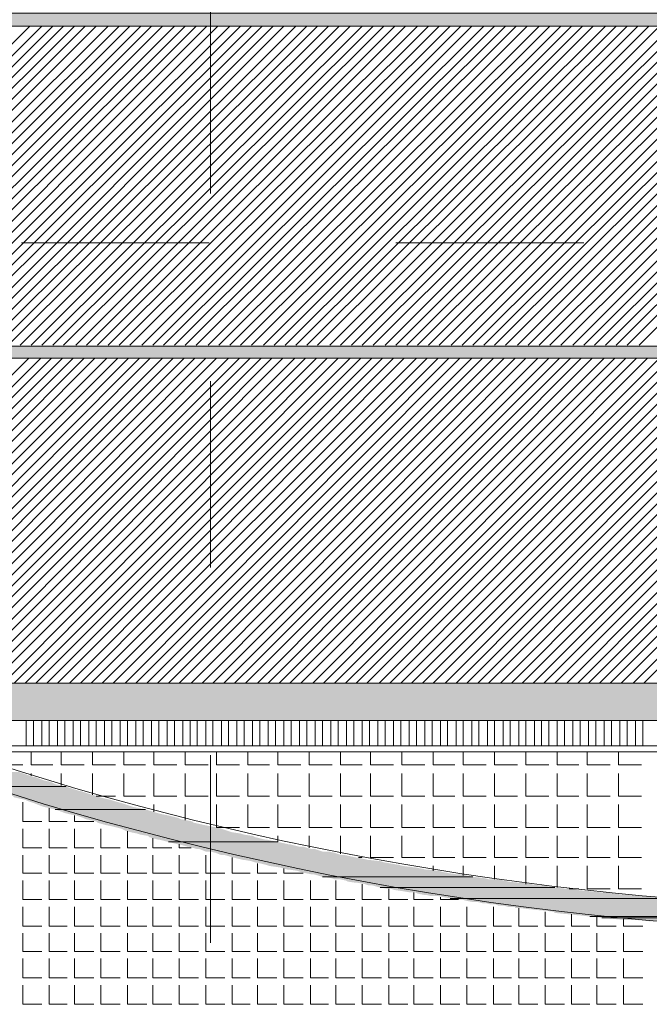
# Model space of a CAD drawing. Header units: metres. Extents: x 5.7 to 89.8, y 4 to 63.5.
# Tile 39 of 74: x 31.7 to 36.8, y 33.1 to 41. Entities that reach past the tile are written whole.
import ezdxf

# ---------------------------------------------------------------- set-up
doc = ezdxf.new("R2010")
doc.units = ezdxf.units.M
doc.header["$MEASUREMENT"] = 0
for name, color, linetype in [('PDF12_ax', 7, 'Continuous'), ('PDF12_hatch-plan', 7, 'Continuous'), ('PDF12_line-estakhr', 7, 'Continuous')]:
    doc.layers.add(name, color=color, linetype=linetype)

msp = doc.modelspace()

# ---------------------------------------------------------------- linework, layer by layer
at = {"layer": 'PDF12_ax', "lineweight": 9}
for points in [[(33.2405, 41.1028), (33.2405, 39.6003)], [(31.7284, 39.2054), (33.2309, 39.2054)], [(33.9725, 39.2054), (33.9725, 39.2054)], [(34.7237, 39.2054), (36.2262, 39.2054)], [(33.2405, 38.8491), (33.2405, 38.8491)], [(33.2405, 38.0978), (33.2405, 36.605)], [(33.2405, 35.8537), (33.2405, 35.8537)], [(33.2405, 35.1025), (33.2405, 33.6)]]:
    msp.add_lwpolyline(points, dxfattribs=at)
at = {"layer": 'PDF12_hatch-plan', "lineweight": 18}
for points in [[(29.2435, 38.3868), (31.7958, 40.939)], [(29.3302, 38.3868), (31.8921, 40.939)], [(29.4169, 38.3868), (31.9788, 40.939)], [(29.5036, 38.3868), (32.0655, 40.939)], [(29.5903, 38.3868), (32.1522, 40.939)], [(29.6866, 38.3868), (32.2388, 40.939)], [(29.7732, 38.3868), (32.3255, 40.939)], [(29.8599, 38.3868), (32.4218, 40.939)], [(29.9466, 38.3868), (32.5085, 40.939)], [(30.0333, 38.3868), (32.5952, 40.939)], [(30.12, 38.3868), (32.6819, 40.939)], [(30.2163, 38.3868), (32.7686, 40.939)], [(30.303, 38.3868), (32.8552, 40.939)], [(30.3896, 38.3868), (32.9515, 40.939)], [(30.4763, 38.3868), (33.0382, 40.939)], [(30.563, 38.3868), (33.1249, 40.939)], [(30.6593, 38.3868), (33.2116, 40.939)], [(30.746, 38.3868), (33.2983, 40.939)], [(30.8327, 38.3868), (33.3946, 40.939)], [(30.9194, 38.3868), (33.4813, 40.939)], [(31.006, 38.3868), (33.5679, 40.939)], [(31.0927, 38.3868), (33.6546, 40.939)], [(31.189, 38.3868), (33.7413, 40.939)], [(31.2757, 38.3868), (33.828, 40.939)], [(31.3624, 38.3868), (33.9243, 40.939)], [(31.4491, 38.3868), (34.011, 40.939)], [(31.5358, 38.3868), (34.0977, 40.939)], [(31.6224, 38.3868), (34.1843, 40.939)], [(31.7188, 38.3868), (34.271, 40.939)], [(31.8054, 38.3868), (34.3577, 40.939)], [(31.8921, 38.3868), (34.454, 40.939)], [(31.9788, 38.3868), (34.5407, 40.939)], [(32.0655, 38.3868), (34.6274, 40.939)], [(32.1618, 38.3868), (34.7141, 40.939)], [(32.2485, 38.3868), (34.8007, 40.939)], [(32.3351, 38.3868), (34.897, 40.939)], [(32.4218, 38.3868), (34.9837, 40.939)], [(32.5085, 38.3868), (35.0704, 40.939)], [(32.5952, 38.3868), (35.1571, 40.939)], [(32.6915, 38.3868), (35.2438, 40.939)], [(32.7782, 38.3868), (35.3305, 40.939)], [(32.8649, 38.3868), (35.4268, 40.939)], [(32.9515, 38.3868), (35.5134, 40.939)], [(33.0382, 38.3868), (35.6001, 40.939)], [(33.1249, 38.3868), (35.6868, 40.939)], [(33.2212, 38.3868), (35.7735, 40.939)], [(33.3079, 38.3868), (35.8698, 40.939)], [(33.3946, 38.3868), (35.9565, 40.939)], [(33.4813, 38.3868), (36.0432, 40.939)], [(33.5679, 38.3868), (36.1298, 40.939)], [(33.6643, 38.3868), (36.2165, 40.939)], [(33.7509, 38.3868), (36.3032, 40.939)], [(33.8376, 38.3868), (36.3995, 40.939)], [(33.9243, 38.3868), (36.4862, 40.939)], [(34.011, 38.3868), (36.5729, 40.939)], [(34.0977, 38.3868), (36.6596, 40.939)], [(34.194, 38.3868), (36.7462, 40.939)], [(34.2807, 38.3868), (36.8329, 40.939)], [(34.3673, 38.3868), (36.9292, 40.939)], [(34.454, 38.3868), (37.0159, 40.939)], [(34.5407, 38.3868), (37.1026, 40.939)], [(34.637, 38.3868), (37.1893, 40.939)], [(34.7237, 38.3868), (37.276, 40.939)], [(34.8104, 38.3868), (37.3723, 40.939)], [(34.897, 38.3868), (37.4589, 40.939)], [(34.9837, 38.3868), (37.5456, 40.939)], [(35.0704, 38.3868), (37.6323, 40.939)], [(35.1667, 38.3868), (37.719, 40.939)], [(35.2534, 38.3868), (37.8057, 40.939)], [(35.3401, 38.3868), (37.902, 40.939)], [(35.4268, 38.3868), (37.9887, 40.939)], [(35.5134, 38.3868), (38.0753, 40.939)], [(35.6001, 38.3868), (38.162, 40.939)], [(35.6964, 38.3868), (38.2487, 40.939)], [(35.7831, 38.3868), (38.3354, 40.939)], [(35.8698, 38.3868), (38.4317, 40.939)], [(35.9565, 38.3868), (38.5184, 40.939)], [(36.0432, 38.3868), (38.6051, 40.939)], [(36.1395, 38.3868), (38.6917, 40.939)], [(36.2262, 38.3868), (38.7784, 40.939)], [(36.3128, 38.3868), (38.8747, 40.939)], [(36.3995, 38.3868), (38.9614, 40.939)], [(36.4862, 38.3868), (39.0481, 40.939)], [(36.5729, 38.3868), (39.1348, 40.939)], [(36.6692, 38.3868), (39.2215, 40.939)], [(29.1954, 35.6804), (31.7862, 38.2808)], [(29.2821, 35.6804), (31.8825, 38.2808)], [(29.3687, 35.6804), (31.9692, 38.2808)], [(29.4554, 35.6804), (32.0558, 38.2808)], [(29.5421, 35.6804), (32.1425, 38.2808)], [(29.6384, 35.6804), (32.2292, 38.2808)], [(29.7251, 35.6804), (32.3159, 38.2808)], [(29.8118, 35.6804), (32.4122, 38.2808)], [(29.8985, 35.6804), (32.4989, 38.2808)], [(29.9851, 35.6804), (32.5856, 38.2808)], [(30.0814, 35.6804), (32.6722, 38.2808)], [(30.1681, 35.6804), (32.7589, 38.2808)], [(30.2548, 35.6804), (32.8552, 38.2808)], [(30.3415, 35.6804), (32.9419, 38.2808)], [(30.4282, 35.6804), (33.0286, 38.2808)], [(30.5149, 35.6804), (33.1153, 38.2808)], [(30.6112, 35.6804), (33.202, 38.2808)], [(30.6978, 35.6804), (33.2886, 38.2808)], [(30.7845, 35.6804), (33.3849, 38.2808)], [(30.8712, 35.6804), (33.4716, 38.2808)], [(30.9579, 35.6804), (33.5583, 38.2808)], [(31.0446, 35.6804), (33.645, 38.2808)], [(31.1409, 35.6804), (33.7317, 38.2808)], [(31.2276, 35.6804), (33.8184, 38.2808)], [(31.3142, 35.6804), (33.9147, 38.2808)], [(31.4009, 35.6804), (34.0013, 38.2808)], [(31.4876, 35.6804), (34.088, 38.2808)], [(31.5839, 35.6804), (34.1747, 38.2808)], [(31.6706, 35.6804), (34.2614, 38.2808)], [(31.7573, 35.6804), (34.3577, 38.2808)], [(31.844, 35.6804), (34.4444, 38.2808)], [(31.9306, 35.6804), (34.5311, 38.2808)], [(32.0173, 35.6804), (34.6177, 38.2808)], [(32.1136, 35.6804), (34.7044, 38.2808)], [(32.2003, 35.6804), (34.7911, 38.2808)], [(32.287, 35.6804), (34.8874, 38.2808)], [(32.3737, 35.6804), (34.9741, 38.2808)], [(32.4604, 35.6804), (35.0608, 38.2808)], [(32.5567, 35.6804), (35.1475, 38.2808)], [(32.6433, 35.6804), (35.2341, 38.2808)], [(32.73, 35.6804), (35.3305, 38.2808)], [(32.8167, 35.6804), (35.4171, 38.2808)], [(32.9034, 35.6804), (35.5038, 38.2808)], [(32.9901, 35.6804), (35.5905, 38.2808)], [(33.0864, 35.6804), (35.6772, 38.2808)], [(33.1731, 35.6804), (35.7639, 38.2808)], [(33.2597, 35.6804), (35.8602, 38.2808)], [(33.3464, 35.6804), (35.9468, 38.2808)], [(33.4331, 35.6804), (36.0335, 38.2808)], [(33.5198, 35.6804), (36.1202, 38.2808)], [(33.6161, 35.6804), (36.2069, 38.2808)], [(33.7028, 35.6804), (36.2936, 38.2808)], [(33.7895, 35.6804), (36.3899, 38.2808)], [(33.8761, 35.6804), (36.4766, 38.2808)], [(33.9628, 35.6804), (36.5632, 38.2808)], [(34.0591, 35.6804), (36.6499, 38.2808)], [(34.1458, 35.6804), (36.7366, 38.2808)], [(34.2325, 35.6804), (36.8329, 38.2808)], [(34.3192, 35.6804), (36.9196, 38.2808)], [(34.4059, 35.6804), (37.0063, 38.2808)], [(34.4925, 35.6804), (37.093, 38.2808)], [(34.5888, 35.6804), (37.1796, 38.2808)], [(34.6755, 35.6804), (37.2663, 38.2808)], [(34.7622, 35.6804), (37.3626, 38.2808)], [(34.8489, 35.6804), (37.4493, 38.2808)], [(34.9356, 35.6804), (37.536, 38.2808)], [(35.0223, 35.6804), (37.6227, 38.2808)], [(35.1186, 35.6804), (37.7094, 38.2808)], [(35.2052, 35.6804), (37.796, 38.2808)], [(35.2919, 35.6804), (37.8924, 38.2808)], [(35.3786, 35.6804), (37.979, 38.2808)], [(35.4653, 35.6804), (38.0657, 38.2808)], [(35.5616, 35.6804), (38.1524, 38.2808)], [(35.6483, 35.6804), (38.2391, 38.2808)], [(35.735, 35.6804), (38.3354, 38.2808)], [(35.8216, 35.6804), (38.4221, 38.2808)], [(35.9083, 35.6804), (38.5087, 38.2808)], [(35.995, 35.6804), (38.5954, 38.2808)], [(36.0913, 35.6804), (38.6821, 38.2808)], [(36.178, 35.6804), (38.7688, 38.2808)], [(36.2647, 35.6804), (38.8651, 38.2808)], [(36.3514, 35.6804), (38.9518, 38.2808)], [(36.438, 35.6804), (39.0385, 38.2808)], [(36.5247, 35.6804), (39.1251, 38.2808)], [(36.621, 35.6804), (39.2118, 38.2808)], [(36.7077, 35.6804), (39.2985, 38.2808)], [(31.7669, 35.1796), (31.7669, 35.3818)], [(31.8247, 35.1796), (31.8247, 35.3818)], [(31.8921, 35.1796), (31.8921, 35.3818)], [(31.9499, 35.1796), (31.9499, 35.3818)], [(32.0173, 35.1796), (32.0173, 35.3818)], [(32.0751, 35.1796), (32.0751, 35.3818)], [(32.1425, 35.1796), (32.1425, 35.3818)], [(32.2003, 35.1796), (32.2003, 35.3818)], [(32.2677, 35.1796), (32.2677, 35.3818)], [(32.3255, 35.1796), (32.3255, 35.3818)], [(32.3929, 35.1796), (32.3929, 35.3818)], [(32.4507, 35.1796), (32.4507, 35.3818)], [(32.5181, 35.1796), (32.5181, 35.3818)], [(32.5759, 35.1796), (32.5759, 35.3818)], [(32.6433, 35.1796), (32.6433, 35.3818)], [(32.7011, 35.1796), (32.7011, 35.3818)], [(32.7686, 35.1796), (32.7686, 35.3818)], [(32.8263, 35.1796), (32.8263, 35.3818)], [(32.8938, 35.1796), (32.8938, 35.3818)], [(32.9515, 35.1796), (32.9515, 35.3818)], [(33.019, 35.1796), (33.019, 35.3818)], [(33.0768, 35.1796), (33.0768, 35.3818)], [(33.1345, 35.1796), (33.1345, 35.3818)], [(33.202, 35.1796), (33.202, 35.3818)], [(33.2597, 35.1796), (33.2597, 35.3818)], [(33.3272, 35.1796), (33.3272, 35.3818)], [(33.3849, 35.1796), (33.3849, 35.3818)], [(33.4524, 35.1796), (33.4524, 35.3818)], [(33.5102, 35.1796), (33.5102, 35.3818)], [(33.5776, 35.1796), (33.5776, 35.3818)], [(33.6354, 35.1796), (33.6354, 35.3818)], [(33.7028, 35.1796), (33.7028, 35.3818)], [(33.7606, 35.1796), (33.7606, 35.3818)], [(33.828, 35.1796), (33.828, 35.3818)], [(33.8858, 35.1796), (33.8858, 35.3818)], [(33.9532, 35.1796), (33.9532, 35.3818)], [(34.011, 35.1796), (34.011, 35.3818)], [(34.0784, 35.1796), (34.0784, 35.3818)], [(34.1362, 35.1796), (34.1362, 35.3818)], [(34.2036, 35.1796), (34.2036, 35.3818)], [(34.2614, 35.1796), (34.2614, 35.3818)], [(34.3288, 35.1796), (34.3288, 35.3818)], [(34.3866, 35.1796), (34.3866, 35.3818)], [(34.454, 35.1796), (34.454, 35.3818)], [(34.5118, 35.1796), (34.5118, 35.3818)], [(34.5792, 35.1796), (34.5792, 35.3818)], [(34.637, 35.1796), (34.637, 35.3818)], [(34.7044, 35.1796), (34.7044, 35.3818)], [(34.7622, 35.1796), (34.7622, 35.3818)], [(34.8296, 35.1796), (34.8296, 35.3818)], [(34.8874, 35.1796), (34.8874, 35.3818)], [(34.9548, 35.1796), (34.9548, 35.3818)], [(35.0126, 35.1796), (35.0126, 35.3818)], [(35.08, 35.1796), (35.08, 35.3818)], [(35.1378, 35.1796), (35.1378, 35.3818)], [(35.2052, 35.1796), (35.2052, 35.3818)], [(35.263, 35.1796), (35.263, 35.3818)], [(35.3305, 35.1796), (35.3305, 35.3818)], [(35.3882, 35.1796), (35.3882, 35.3818)], [(35.4557, 35.1796), (35.4557, 35.3818)], [(35.5134, 35.1796), (35.5134, 35.3818)], [(35.5809, 35.1796), (35.5809, 35.3818)], [(35.6387, 35.1796), (35.6387, 35.3818)], [(35.7061, 35.1796), (35.7061, 35.3818)], [(35.7639, 35.1796), (35.7639, 35.3818)], [(35.8313, 35.1796), (35.8313, 35.3818)], [(35.8891, 35.1796), (35.8891, 35.3818)], [(35.9468, 35.1796), (35.9468, 35.3818)], [(36.0143, 35.1796), (36.0143, 35.3818)], [(36.0721, 35.1796), (36.0721, 35.3818)], [(36.1395, 35.1796), (36.1395, 35.3818)], [(36.1973, 35.1796), (36.1973, 35.3818)], [(36.2647, 35.1796), (36.2647, 35.3818)], [(36.3225, 35.1796), (36.3225, 35.3818)], [(36.3899, 35.1796), (36.3899, 35.3818)], [(36.4477, 35.1796), (36.4477, 35.3818)], [(36.5151, 35.1796), (36.5151, 35.3818)], [(36.5729, 35.1796), (36.5729, 35.3818)], [(36.6403, 35.1796), (36.6403, 35.3818)], [(36.6981, 35.1796), (36.6981, 35.3818)], [(31.555, 35.1314), (31.555, 35.0255), (31.738, 35.0255)], [(31.8054, 35.1314), (31.8054, 35.0255), (31.9788, 35.0255)], [(32.0462, 35.1314), (32.0462, 35.0255), (32.2292, 35.0255)], [(32.2966, 35.1314), (32.2966, 35.0255), (32.4796, 35.0255)], [(32.547, 35.1314), (32.547, 35.0255), (32.7204, 35.0255)], [(32.7878, 35.1314), (32.7878, 35.0255), (32.9708, 35.0255)], [(33.0382, 35.1314), (33.0382, 35.0255), (33.2212, 35.0255)], [(33.2886, 35.1314), (33.2886, 35.0255), (33.4716, 35.0255)], [(33.539, 35.1314), (33.539, 35.0255), (33.7124, 35.0255)], [(33.7798, 35.1314), (33.7798, 35.0255), (33.9628, 35.0255)], [(34.0302, 35.1314), (34.0302, 35.0255), (34.2132, 35.0255)], [(34.2807, 35.1314), (34.2807, 35.0255), (34.454, 35.0255)], [(34.5214, 35.1314), (34.5214, 35.0255), (34.7044, 35.0255)], [(34.7718, 35.1314), (34.7718, 35.0255), (34.9548, 35.0255)], [(35.0223, 35.1314), (35.0223, 35.0255), (35.1956, 35.0255)], [(35.263, 35.1314), (35.263, 35.0255), (35.446, 35.0255)], [(35.5134, 35.1314), (35.5134, 35.0255), (35.6964, 35.0255)], [(35.7639, 35.1314), (35.7639, 35.0255), (35.9468, 35.0255)], [(36.0143, 35.1314), (36.0143, 35.0255), (36.1876, 35.0255)], [(36.255, 35.1314), (36.255, 35.0255), (36.438, 35.0255)], [(36.5055, 35.1314), (36.5055, 35.0255), (36.6885, 35.0255)], [(31.8054, 34.9388), (31.8054, 34.958)], [(32.0462, 34.8617), (32.0462, 34.958)], [(32.2966, 34.7847), (32.2966, 34.958)], [(32.547, 34.958), (32.547, 34.7751), (32.7204, 34.7751)], [(32.7878, 34.958), (32.7878, 34.7751), (32.9708, 34.7751)], [(33.0382, 34.958), (33.0382, 34.7751), (33.2212, 34.7751)], [(33.2886, 34.958), (33.2886, 34.7751), (33.4716, 34.7751)], [(33.539, 34.958), (33.539, 34.7751), (33.7124, 34.7751)], [(33.7798, 34.958), (33.7798, 34.7751), (33.9628, 34.7751)], [(34.0302, 34.958), (34.0302, 34.7751), (34.2132, 34.7751)], [(34.2807, 34.958), (34.2807, 34.7751), (34.454, 34.7751)], [(34.5214, 34.958), (34.5214, 34.7751), (34.7044, 34.7751)], [(34.7718, 34.958), (34.7718, 34.7751), (34.9548, 34.7751)], [(35.0223, 34.958), (35.0223, 34.7751), (35.1956, 34.7751)], [(35.263, 34.958), (35.263, 34.7751), (35.446, 34.7751)], [(35.5134, 34.958), (35.5134, 34.7751), (35.6964, 34.7751)], [(35.7639, 34.958), (35.7639, 34.7751), (35.9468, 34.7751)], [(36.0143, 34.958), (36.0143, 34.7751), (36.1876, 34.7751)], [(36.255, 34.958), (36.255, 34.7751), (36.438, 34.7751)], [(36.5055, 34.958), (36.5055, 34.7751), (36.6885, 34.7751)], [(32.3255, 34.7751), (32.4796, 34.7751)], [(31.738, 34.7269), (31.738, 34.5728), (31.8921, 34.5728)], [(32.7878, 34.6498), (32.7878, 34.7076)], [(33.0382, 34.5824), (33.0382, 34.7076)], [(33.2886, 34.7076), (33.2886, 34.5246), (33.4716, 34.5246)], [(33.539, 34.7076), (33.539, 34.5246), (33.7124, 34.5246)], [(33.7798, 34.7076), (33.7798, 34.5246), (33.9628, 34.5246)], [(34.0302, 34.7076), (34.0302, 34.5246), (34.2132, 34.5246)], [(34.2807, 34.7076), (34.2807, 34.5246), (34.454, 34.5246)], [(34.5214, 34.7076), (34.5214, 34.5246), (34.7044, 34.5246)], [(34.7718, 34.7076), (34.7718, 34.5246), (34.9548, 34.5246)], [(35.0223, 34.7076), (35.0223, 34.5246), (35.1956, 34.5246)], [(35.263, 34.7076), (35.263, 34.5246), (35.446, 34.5246)], [(35.5134, 34.7076), (35.5134, 34.5246), (35.6964, 34.5246)], [(35.7639, 34.7076), (35.7639, 34.5246), (35.9468, 34.5246)], [(36.0143, 34.7076), (36.0143, 34.5246), (36.1876, 34.5246)], [(36.255, 34.7076), (36.255, 34.5246), (36.438, 34.5246)], [(36.5055, 34.7076), (36.5055, 34.5246), (36.6885, 34.5246)], [(31.9499, 34.6787), (31.9499, 34.5728), (32.0944, 34.5728)], [(32.1522, 34.621), (32.1522, 34.5728), (32.3063, 34.5728)], [(31.738, 34.515), (31.738, 34.3609), (31.8921, 34.3609)], [(31.9499, 34.515), (31.9499, 34.3609), (32.0944, 34.3609)], [(32.1522, 34.515), (32.1522, 34.3609), (32.3063, 34.3609)], [(32.364, 34.515), (32.364, 34.3609), (32.5181, 34.3609)], [(32.5759, 34.4957), (32.5759, 34.3609), (32.73, 34.3609)], [(33.7798, 34.4091), (33.7798, 34.4572)], [(34.0302, 34.3609), (34.0302, 34.4572)], [(34.2807, 34.3128), (34.2807, 34.4572)], [(34.5214, 34.4572), (34.5214, 34.2839), (34.7044, 34.2839)], [(34.7718, 34.4572), (34.7718, 34.2839), (34.9548, 34.2839)], [(35.0223, 34.4572), (35.0223, 34.2839), (35.1956, 34.2839)], [(35.263, 34.4572), (35.263, 34.2839), (35.446, 34.2839)], [(35.5134, 34.4572), (35.5134, 34.2839), (35.6964, 34.2839)], [(35.7639, 34.4572), (35.7639, 34.2839), (35.9468, 34.2839)], [(36.0143, 34.4572), (36.0143, 34.2839), (36.1876, 34.2839)], [(36.255, 34.4572), (36.255, 34.2839), (36.438, 34.2839)], [(36.5055, 34.4572), (36.5055, 34.2839), (36.6885, 34.2839)], [(32.7782, 34.438), (32.7782, 34.3609), (32.9323, 34.3609)], [(32.9901, 34.3898), (32.9901, 34.3609), (33.0864, 34.3609)], [(31.738, 34.3031), (31.738, 34.1587), (31.8921, 34.1587)], [(31.9499, 34.3031), (31.9499, 34.1587), (32.0944, 34.1587)], [(32.1522, 34.3031), (32.1522, 34.1587), (32.3063, 34.1587)], [(32.364, 34.3031), (32.364, 34.1587), (32.5181, 34.1587)], [(32.5759, 34.3031), (32.5759, 34.1587), (32.73, 34.1587)], [(32.7782, 34.3031), (32.7782, 34.1587), (32.9323, 34.1587)], [(32.9901, 34.3031), (32.9901, 34.1587), (33.1442, 34.1587)], [(33.202, 34.3031), (33.202, 34.1587), (33.2405, 34.1587), (33.3561, 34.1587)], [(33.4138, 34.2839), (33.4138, 34.1587), (33.5583, 34.1587)], [(33.6161, 34.2357), (33.6161, 34.1587), (33.7702, 34.1587)], [(34.4251, 34.2839), (34.454, 34.2839)], [(35.0223, 34.1779), (35.0223, 34.2164)], [(35.263, 34.1394), (35.263, 34.2164)], [(35.5134, 34.1105), (35.5134, 34.2164)], [(35.7639, 34.072), (35.7639, 34.2164)], [(36.0143, 34.0431), (36.0143, 34.2164)], [(36.255, 34.2164), (36.255, 34.0335), (36.438, 34.0335)], [(36.5055, 34.2164), (36.5055, 34.0335), (36.6885, 34.0335)], [(33.828, 34.1972), (33.828, 34.1587), (33.9821, 34.1587)], [(31.738, 34.1009), (31.738, 33.9468), (31.8921, 33.9468)], [(31.9499, 34.1009), (31.9499, 33.9468), (32.0944, 33.9468)], [(32.1522, 34.1009), (32.1522, 33.9468), (32.3063, 33.9468)], [(32.364, 34.1009), (32.364, 33.9468), (32.5181, 33.9468)], [(32.5759, 34.1009), (32.5759, 33.9468), (32.73, 33.9468)], [(32.7782, 34.1009), (32.7782, 33.9468), (32.9323, 33.9468)], [(32.9901, 34.1009), (32.9901, 33.9468), (33.1442, 33.9468)], [(33.202, 34.1009), (33.202, 33.9468), (33.2405, 33.9468), (33.3561, 33.9468)], [(33.4138, 34.1009), (33.4138, 33.9468), (33.5583, 33.9468)], [(33.6161, 34.1009), (33.6161, 33.9468), (33.7702, 33.9468)], [(33.828, 34.1009), (33.828, 33.9468), (33.9821, 33.9468)], [(34.0399, 34.1009), (34.0399, 33.9468), (34.1843, 33.9468)], [(34.2421, 34.1009), (34.2421, 33.9468), (34.3962, 33.9468)], [(34.454, 34.072), (34.454, 33.9468), (34.6081, 33.9468)], [(34.6659, 34.0335), (34.6659, 33.9468), (34.82, 33.9468)], [(34.8682, 34.0046), (34.8682, 33.9468), (35.0223, 33.9468)], [(36.1106, 34.0335), (36.1876, 34.0335)], [(35.08, 33.966), (35.08, 33.9468), (35.2245, 33.9468)], [(31.738, 33.889), (31.738, 33.7349), (31.8921, 33.7349)], [(31.9499, 33.889), (31.9499, 33.7349), (32.0944, 33.7349)], [(32.1522, 33.889), (32.1522, 33.7349), (32.3063, 33.7349)], [(32.364, 33.889), (32.364, 33.7349), (32.5181, 33.7349)], [(32.5759, 33.889), (32.5759, 33.7349), (32.73, 33.7349)], [(32.7782, 33.889), (32.7782, 33.7349), (32.9323, 33.7349)], [(32.9901, 33.889), (32.9901, 33.7349), (33.1442, 33.7349)], [(33.202, 33.889), (33.202, 33.7349), (33.2405, 33.7349), (33.3561, 33.7349)], [(33.4138, 33.889), (33.4138, 33.7349), (33.5583, 33.7349)], [(33.6161, 33.889), (33.6161, 33.7349), (33.7702, 33.7349)], [(33.828, 33.889), (33.828, 33.7349), (33.9821, 33.7349)], [(34.0399, 33.889), (34.0399, 33.7349), (34.1843, 33.7349)], [(34.2421, 33.889), (34.2421, 33.7349), (34.3962, 33.7349)], [(34.454, 33.889), (34.454, 33.7349), (34.6081, 33.7349)], [(34.6659, 33.889), (34.6659, 33.7349), (34.82, 33.7349)], [(34.8682, 33.889), (34.8682, 33.7349), (35.0223, 33.7349)], [(35.08, 33.889), (35.08, 33.7349), (35.2341, 33.7349)], [(35.2919, 33.889), (35.2919, 33.7349), (35.446, 33.7349)], [(35.5038, 33.889), (35.5038, 33.7349), (35.6483, 33.7349)], [(35.7061, 33.8794), (35.7061, 33.7349), (35.8602, 33.7349)], [(35.918, 33.8505), (35.918, 33.7349), (36.0721, 33.7349)], [(36.1298, 33.8312), (36.1298, 33.7349), (36.2743, 33.7349)], [(36.3321, 33.8119), (36.3321, 33.7349), (36.4862, 33.7349)], [(36.544, 33.7927), (36.544, 33.7349), (36.6981, 33.7349)], [(31.738, 33.6771), (31.738, 33.5326), (31.8921, 33.5326)], [(31.9499, 33.6771), (31.9499, 33.5326), (32.0944, 33.5326)], [(32.1522, 33.6771), (32.1522, 33.5326), (32.3063, 33.5326)], [(32.364, 33.6771), (32.364, 33.5326), (32.5181, 33.5326)], [(32.5759, 33.6771), (32.5759, 33.5326), (32.73, 33.5326)], [(32.7782, 33.6771), (32.7782, 33.5326), (32.9323, 33.5326)], [(32.9901, 33.6771), (32.9901, 33.5326), (33.1442, 33.5326)], [(33.202, 33.6771), (33.202, 33.5326), (33.2405, 33.5326), (33.3561, 33.5326)], [(33.4138, 33.6771), (33.4138, 33.5326), (33.5583, 33.5326)], [(33.6161, 33.6771), (33.6161, 33.5326), (33.7702, 33.5326)], [(33.828, 33.6771), (33.828, 33.5326), (33.9821, 33.5326)], [(34.0399, 33.6771), (34.0399, 33.5326), (34.1843, 33.5326)], [(34.2421, 33.6771), (34.2421, 33.5326), (34.3962, 33.5326)], [(34.454, 33.6771), (34.454, 33.5326), (34.6081, 33.5326)], [(34.6659, 33.6771), (34.6659, 33.5326), (34.82, 33.5326)], [(34.8682, 33.6771), (34.8682, 33.5326), (35.0223, 33.5326)], [(35.08, 33.6771), (35.08, 33.5326), (35.2341, 33.5326)], [(35.2919, 33.6771), (35.2919, 33.5326), (35.446, 33.5326)], [(35.5038, 33.6771), (35.5038, 33.5326), (35.6483, 33.5326)], [(35.7061, 33.6771), (35.7061, 33.5326), (35.8602, 33.5326)], [(35.918, 33.6771), (35.918, 33.5326), (36.0721, 33.5326)], [(36.1298, 33.6771), (36.1298, 33.5326), (36.2743, 33.5326)], [(36.3321, 33.6771), (36.3321, 33.5326), (36.4862, 33.5326)], [(36.544, 33.6771), (36.544, 33.5326), (36.6981, 33.5326)], [(31.738, 33.4748), (31.738, 33.3207), (31.8921, 33.3207)], [(31.9499, 33.4748), (31.9499, 33.3207), (32.0944, 33.3207)], [(32.1522, 33.4748), (32.1522, 33.3207), (32.3063, 33.3207)], [(32.364, 33.4748), (32.364, 33.3207), (32.5181, 33.3207)], [(32.5759, 33.4748), (32.5759, 33.3207), (32.73, 33.3207)], [(32.7782, 33.4748), (32.7782, 33.3207), (32.9323, 33.3207)], [(32.9901, 33.4748), (32.9901, 33.3207), (33.1442, 33.3207)], [(33.202, 33.4748), (33.202, 33.3207), (33.2405, 33.3207), (33.3561, 33.3207)], [(33.4138, 33.4748), (33.4138, 33.3207), (33.5583, 33.3207)], [(33.6161, 33.4748), (33.6161, 33.3207), (33.7702, 33.3207)], [(33.828, 33.4748), (33.828, 33.3207), (33.9821, 33.3207)], [(34.0399, 33.4748), (34.0399, 33.3207), (34.1843, 33.3207)], [(34.2421, 33.4748), (34.2421, 33.3207), (34.3962, 33.3207)], [(34.454, 33.4748), (34.454, 33.3207), (34.6081, 33.3207)], [(34.6659, 33.4748), (34.6659, 33.3207), (34.82, 33.3207)], [(34.8682, 33.4748), (34.8682, 33.3207), (35.0223, 33.3207)], [(35.08, 33.4748), (35.08, 33.3207), (35.2341, 33.3207)], [(35.2919, 33.4748), (35.2919, 33.3207), (35.446, 33.3207)], [(35.5038, 33.4748), (35.5038, 33.3207), (35.6483, 33.3207)], [(35.7061, 33.4748), (35.7061, 33.3207), (35.8602, 33.3207)], [(35.918, 33.4748), (35.918, 33.3207), (36.0721, 33.3207)], [(36.1298, 33.4748), (36.1298, 33.3207), (36.2743, 33.3207)], [(36.3321, 33.4748), (36.3321, 33.3207), (36.4862, 33.3207)], [(36.544, 33.4748), (36.544, 33.3207), (36.6981, 33.3207)], [(31.738, 33.263), (31.738, 33.1089), (31.8921, 33.1089)], [(31.9499, 33.263), (31.9499, 33.1089), (32.0944, 33.1089)], [(32.1522, 33.263), (32.1522, 33.1089), (32.3063, 33.1089)], [(32.364, 33.263), (32.364, 33.1089), (32.5181, 33.1089)], [(32.5759, 33.263), (32.5759, 33.1089), (32.73, 33.1089)], [(32.7782, 33.263), (32.7782, 33.1089), (32.9323, 33.1089)], [(32.9901, 33.263), (32.9901, 33.1089), (33.1442, 33.1089)], [(33.202, 33.263), (33.202, 33.1089), (33.2405, 33.1089), (33.3561, 33.1089)], [(33.4138, 33.263), (33.4138, 33.1089), (33.5583, 33.1089)], [(33.6161, 33.263), (33.6161, 33.1089), (33.7702, 33.1089)], [(33.828, 33.263), (33.828, 33.1089), (33.9821, 33.1089)], [(34.0399, 33.263), (34.0399, 33.1089), (34.1843, 33.1089)], [(34.2421, 33.263), (34.2421, 33.1089), (34.3962, 33.1089)], [(34.454, 33.263), (34.454, 33.1089), (34.6081, 33.1089)], [(34.6659, 33.263), (34.6659, 33.1089), (34.82, 33.1089)], [(34.8682, 33.263), (34.8682, 33.1089), (35.0223, 33.1089)], [(35.08, 33.263), (35.08, 33.1089), (35.2341, 33.1089)], [(35.2919, 33.263), (35.2919, 33.1089), (35.446, 33.1089)], [(35.5038, 33.263), (35.5038, 33.1089), (35.6483, 33.1089)], [(35.7061, 33.263), (35.7061, 33.1089), (35.8602, 33.1089)], [(35.918, 33.263), (35.918, 33.1089), (36.0721, 33.1089)], [(36.1298, 33.263), (36.1298, 33.1089), (36.2743, 33.1089)], [(36.3321, 33.263), (36.3321, 33.1089), (36.4862, 33.1089)], [(36.544, 33.263), (36.544, 33.1089), (36.6981, 33.1089)]]:
    msp.add_lwpolyline(points, dxfattribs=at)
at = {"layer": 'PDF12_hatch-plan', "lineweight": 0}
for points in [[(32.0847, 34.8521), (31.4298, 34.8521), (32.0847, 34.8521)], [(32.7204, 34.6691), (31.9981, 34.6691), (32.7204, 34.6691)], [(33.7798, 34.4091), (32.9034, 34.4091), (33.7798, 34.4091)], [(35.3401, 34.1298), (34.1362, 34.1298), (35.3401, 34.1298)], [(35.995, 34.0431), (34.5985, 34.0431), (35.995, 34.0431)], [(36.9389, 33.9564), (35.1571, 33.9564), (36.9389, 33.9564)], [(41.4559, 33.8119), (36.2743, 33.8119), (41.4559, 33.8119)], [(41.3596, 33.8023), (36.3706, 33.8023), (41.3596, 33.8023)]]:
    msp.add_lwpolyline(points, dxfattribs=at)
at = {"layer": 'PDF12_hatch-plan', "transparency": 33554559}
for points in [[(26.9609, 40.939), (50.7211, 40.939), (26.9609, 41.045)], [(50.7211, 40.939), (26.9609, 41.045), (50.7211, 41.045)], [(26.9609, 38.2808), (50.7211, 38.2808), (26.9609, 38.3771)], [(50.7211, 38.2808), (26.9609, 38.3771), (50.7211, 38.3771)], [(27.2402, 35.6322), (33.2405, 35.6322), (27.2402, 35.6804)], [(33.2405, 35.6322), (27.2402, 35.6804), (33.2405, 35.6804)], [(27.2402, 35.4011), (33.2405, 35.4011), (27.2402, 35.6322)], [(33.2405, 35.4011), (27.2402, 35.6322), (33.2405, 35.6322)], [(33.2405, 35.3818), (39.2407, 35.3818), (33.2405, 35.6804)], [(39.2407, 35.3818), (33.2405, 35.6804), (39.2407, 35.6804)], [(27.2402, 35.3818), (33.2405, 35.3818), (27.2402, 35.4011)], [(33.2405, 35.3818), (27.2402, 35.4011), (33.2405, 35.4011)], [(31.1216, 34.958), (31.738, 34.958), (31.1024, 34.9677)], [(31.738, 34.958), (31.1024, 34.9677), (31.7091, 34.9677)], [(31.1987, 34.9292), (31.8247, 34.9292), (31.1216, 34.958)], [(31.8247, 34.9292), (31.1216, 34.958), (31.738, 34.958)], [(31.2083, 34.9292), (31.8343, 34.9292), (31.1987, 34.9292)], [(31.8343, 34.9292), (31.1987, 34.9292), (31.8247, 34.9292)], [(31.2757, 34.9003), (31.9114, 34.9003), (31.2083, 34.9292)], [(31.9114, 34.9003), (31.2083, 34.9292), (31.8343, 34.9292)], [(31.3239, 34.8906), (31.9595, 34.8906), (31.2757, 34.9003)], [(31.9595, 34.8906), (31.2757, 34.9003), (31.9114, 34.9003)], [(31.3528, 34.8714), (31.9981, 34.8714), (31.3239, 34.8906)], [(31.9981, 34.8714), (31.3239, 34.8906), (31.9595, 34.8906)], [(31.4298, 34.8521), (32.0847, 34.8521), (31.3528, 34.8714)], [(32.0847, 34.8521), (31.3528, 34.8714), (31.9981, 34.8714)], [(32.0847, 34.8521), (32.0847, 34.8521), (31.4298, 34.8521)], [(31.5165, 34.8232), (32.1714, 34.8232), (31.4298, 34.8521)], [(32.1714, 34.8232), (31.4298, 34.8521), (32.0847, 34.8521)], [(31.5454, 34.8136), (32.2099, 34.8136), (31.5165, 34.8232)], [(32.2099, 34.8136), (31.5165, 34.8232), (32.1714, 34.8232)], [(31.5935, 34.7943), (32.2677, 34.7943), (31.5454, 34.8136)], [(32.2677, 34.7943), (31.5454, 34.8136), (32.2099, 34.8136)], [(31.661, 34.7751), (32.3351, 34.7751), (31.5935, 34.7943)], [(32.3351, 34.7751), (31.5935, 34.7943), (32.2677, 34.7943)], [(31.6706, 34.7654), (32.3544, 34.7654), (31.661, 34.7751)], [(32.3544, 34.7654), (31.661, 34.7751), (32.3351, 34.7751)], [(31.7573, 34.7462), (32.4411, 34.7462), (31.6706, 34.7654)], [(32.4411, 34.7462), (31.6706, 34.7654), (32.3544, 34.7654)], [(31.7765, 34.7365), (32.47, 34.7365), (31.7573, 34.7462)], [(32.47, 34.7365), (31.7573, 34.7462), (32.4411, 34.7462)], [(31.8343, 34.7173), (32.5374, 34.7173), (31.7765, 34.7365)], [(32.5374, 34.7173), (31.7765, 34.7365), (32.47, 34.7365)], [(31.8825, 34.698), (32.5952, 34.698), (31.8343, 34.7173)], [(32.5952, 34.698), (31.8343, 34.7173), (32.5374, 34.7173)], [(31.9114, 34.6884), (32.6241, 34.6884), (31.8825, 34.698)], [(32.6241, 34.6884), (31.8825, 34.698), (32.5952, 34.698)], [(31.9981, 34.6691), (32.7204, 34.6691), (31.9114, 34.6884)], [(32.7204, 34.6691), (31.9114, 34.6884), (32.6241, 34.6884)], [(32.7204, 34.6691), (32.7204, 34.6691), (31.9981, 34.6691)], [(32.0751, 34.6402), (32.8167, 34.6402), (31.9981, 34.6691)], [(32.8167, 34.6402), (31.9981, 34.6691), (32.7204, 34.6691)], [(32.1136, 34.6306), (32.8552, 34.6306), (32.0751, 34.6402)], [(32.8552, 34.6306), (32.0751, 34.6402), (32.8167, 34.6402)], [(32.1618, 34.621), (32.9034, 34.621), (32.1136, 34.6306)], [(32.9034, 34.621), (32.1136, 34.6306), (32.8552, 34.6306)], [(32.2196, 34.6017), (32.9804, 34.6017), (32.1618, 34.621)], [(32.9804, 34.6017), (32.1618, 34.621), (32.9034, 34.621)], [(32.2388, 34.5921), (32.9997, 34.5921), (32.2196, 34.6017)], [(32.9997, 34.5921), (32.2196, 34.6017), (32.9804, 34.6017)], [(32.3255, 34.5728), (33.096, 34.5728), (32.2388, 34.5921)], [(33.096, 34.5728), (32.2388, 34.5921), (32.9997, 34.5921)], [(32.3351, 34.5632), (33.1056, 34.5632), (32.3255, 34.5728)], [(33.1056, 34.5632), (32.3255, 34.5728), (33.096, 34.5728)], [(32.4026, 34.5439), (33.1923, 34.5439), (32.3351, 34.5632)], [(33.1923, 34.5439), (32.3351, 34.5632), (33.1056, 34.5632)], [(32.4507, 34.5343), (33.2405, 34.5343), (32.4026, 34.5439)], [(33.2405, 34.5343), (32.4026, 34.5439), (33.1923, 34.5439)], [(32.4892, 34.5246), (33.2886, 34.5246), (32.4507, 34.5343)], [(33.2886, 34.5246), (32.4507, 34.5343), (33.2405, 34.5343)], [(32.5278, 34.515), (33.3272, 34.515), (32.4892, 34.5246)], [(33.3272, 34.515), (32.4892, 34.5246), (33.2886, 34.5246)], [(32.5663, 34.4957), (33.3849, 34.4957), (32.5278, 34.515)], [(33.3849, 34.4957), (32.5278, 34.515), (33.3272, 34.515)], [(32.6048, 34.4861), (33.4138, 34.4861), (32.5663, 34.4957)], [(33.4138, 34.4861), (32.5663, 34.4957), (33.3849, 34.4957)], [(32.653, 34.4765), (33.4813, 34.4765), (32.6048, 34.4861)], [(33.4813, 34.4765), (32.6048, 34.4861), (33.4138, 34.4861)], [(32.6819, 34.4669), (33.5102, 34.4669), (32.653, 34.4765)], [(33.5102, 34.4669), (32.653, 34.4765), (33.4813, 34.4765)], [(32.7397, 34.4572), (33.5776, 34.4572), (32.6819, 34.4669)], [(33.5776, 34.4572), (32.6819, 34.4669), (33.5102, 34.4669)], [(32.7493, 34.4476), (33.5968, 34.4476), (32.7397, 34.4572)], [(33.5968, 34.4476), (32.7397, 34.4572), (33.5776, 34.4572)], [(32.8167, 34.4283), (33.6739, 34.4283), (32.7493, 34.4476)], [(33.6739, 34.4283), (32.7493, 34.4476), (33.5968, 34.4476)], [(32.8263, 34.4283), (33.6835, 34.4283), (32.8167, 34.4283)], [(33.6835, 34.4283), (32.8167, 34.4283), (33.6739, 34.4283)], [(32.9034, 34.4091), (33.7798, 34.4091), (32.8263, 34.4283)], [(33.7798, 34.4091), (32.8263, 34.4283), (33.6835, 34.4283)], [(33.7798, 34.4091), (33.7798, 34.4091), (32.9034, 34.4091)], [(32.9804, 34.3898), (33.8665, 34.3898), (32.9034, 34.4091)], [(33.8665, 34.3898), (32.9034, 34.4091), (33.7798, 34.4091)], [(32.9901, 34.3898), (33.8761, 34.3898), (32.9804, 34.3898)], [(33.8761, 34.3898), (32.9804, 34.3898), (33.8665, 34.3898)], [(33.0575, 34.3705), (33.9532, 34.3705), (32.9901, 34.3898)], [(33.9532, 34.3705), (32.9901, 34.3898), (33.8761, 34.3898)], [(33.0671, 34.3705), (33.9821, 34.3705), (33.0575, 34.3705)], [(33.9821, 34.3705), (33.0575, 34.3705), (33.9532, 34.3705)], [(33.1345, 34.3513), (34.0495, 34.3513), (33.0671, 34.3705)], [(34.0495, 34.3513), (33.0671, 34.3705), (33.9821, 34.3705)], [(33.1538, 34.3513), (34.0784, 34.3513), (33.1345, 34.3513)], [(34.0784, 34.3513), (33.1345, 34.3513), (34.0495, 34.3513)], [(33.202, 34.332), (34.1362, 34.332), (33.1538, 34.3513)], [(34.1362, 34.332), (33.1538, 34.3513), (34.0784, 34.3513)], [(33.2405, 34.332), (34.1843, 34.332), (33.202, 34.332)], [(34.1843, 34.332), (33.202, 34.332), (34.1362, 34.332)], [(33.279, 34.3224), (34.2325, 34.3224), (33.2405, 34.332)], [(34.2325, 34.3224), (33.2405, 34.332), (34.1843, 34.332)], [(33.3272, 34.3031), (34.2903, 34.3031), (33.279, 34.3224)], [(34.2903, 34.3031), (33.279, 34.3224), (34.2325, 34.3224)], [(33.3561, 34.3031), (34.3192, 34.3031), (33.3272, 34.3031)], [(34.3192, 34.3031), (33.3272, 34.3031), (34.2903, 34.3031)], [(33.4235, 34.2839), (34.4059, 34.2839), (33.3561, 34.3031)], [(34.4059, 34.2839), (33.3561, 34.3031), (34.3192, 34.3031)], [(34.4155, 34.2839), (34.4155, 34.2839), (33.4235, 34.2839)], [(34.4155, 34.2839), (33.4235, 34.2839), (34.4059, 34.2839)], [(33.5005, 34.2646), (34.5022, 34.2646), (33.4235, 34.2839)], [(34.5022, 34.2646), (33.4235, 34.2839), (34.4155, 34.2839)], [(33.5102, 34.2646), (34.5118, 34.2646), (33.5005, 34.2646)], [(34.5118, 34.2646), (33.5005, 34.2646), (34.5022, 34.2646)], [(33.5679, 34.255), (34.5985, 34.255), (33.5102, 34.2646)], [(34.5985, 34.255), (33.5102, 34.2646), (34.5118, 34.2646)], [(33.5968, 34.2453), (34.6274, 34.2453), (33.5679, 34.255)], [(34.6274, 34.2453), (33.5679, 34.255), (34.5985, 34.255)], [(33.645, 34.2357), (34.6852, 34.2357), (33.5968, 34.2453)], [(34.6852, 34.2357), (33.5968, 34.2453), (34.6274, 34.2453)], [(33.6835, 34.2261), (34.7429, 34.2261), (33.645, 34.2357)], [(34.7429, 34.2261), (33.645, 34.2357), (34.6852, 34.2357)], [(33.7124, 34.2164), (34.7815, 34.2164), (33.6835, 34.2261)], [(34.7815, 34.2164), (33.6835, 34.2261), (34.7429, 34.2261)], [(33.7798, 34.2068), (34.8585, 34.2068), (33.7124, 34.2164)], [(34.8585, 34.2068), (33.7124, 34.2164), (34.7815, 34.2164)], [(33.7895, 34.2068), (34.8682, 34.2068), (33.7798, 34.2068)], [(34.8682, 34.2068), (33.7798, 34.2068), (34.8585, 34.2068)], [(33.8569, 34.1875), (34.9645, 34.1875), (33.7895, 34.2068)], [(34.9645, 34.1875), (33.7895, 34.2068), (34.8682, 34.2068)], [(33.8665, 34.1875), (34.9741, 34.1875), (33.8569, 34.1875)], [(34.9741, 34.1875), (33.8569, 34.1875), (34.9645, 34.1875)], [(33.9339, 34.1779), (35.0608, 34.1779), (33.8665, 34.1875)], [(35.0608, 34.1779), (33.8665, 34.1875), (34.9741, 34.1875)], [(33.9628, 34.1683), (35.0993, 34.1683), (33.9339, 34.1779)], [(35.0993, 34.1683), (33.9339, 34.1779), (35.0608, 34.1779)], [(34.0013, 34.1587), (35.1475, 34.1587), (33.9628, 34.1683)], [(35.1475, 34.1587), (33.9628, 34.1683), (35.0993, 34.1683)], [(34.0495, 34.149), (35.2149, 34.149), (34.0013, 34.1587)], [(35.2149, 34.149), (34.0013, 34.1587), (35.1475, 34.1587)], [(34.0688, 34.149), (35.2438, 34.149), (34.0495, 34.149)], [(35.2438, 34.149), (34.0495, 34.149), (35.2149, 34.149)], [(34.1362, 34.1298), (35.3401, 34.1298), (34.0688, 34.149)], [(35.3401, 34.1298), (34.0688, 34.149), (35.2438, 34.149)], [(35.3401, 34.1298), (35.3401, 34.1298), (34.1362, 34.1298)], [(34.2036, 34.1201), (35.4268, 34.1201), (34.1362, 34.1298)], [(35.4268, 34.1201), (34.1362, 34.1298), (35.3401, 34.1298)], [(34.2325, 34.1105), (35.4653, 34.1105), (34.2036, 34.1201)], [(35.4653, 34.1105), (34.2036, 34.1201), (35.4268, 34.1201)], [(34.271, 34.1105), (35.5231, 34.1105), (34.2325, 34.1105)], [(35.5231, 34.1105), (34.2325, 34.1105), (35.4653, 34.1105)], [(34.3192, 34.1009), (35.5905, 34.1009), (34.271, 34.1105)], [(35.5905, 34.1009), (34.271, 34.1105), (35.5231, 34.1105)], [(34.3384, 34.0912), (35.6194, 34.0912), (34.3192, 34.1009)], [(35.6194, 34.0912), (34.3192, 34.1009), (35.5905, 34.1009)], [(34.4059, 34.0816), (35.7157, 34.0816), (34.3384, 34.0912)], [(35.7157, 34.0816), (34.3384, 34.0912), (35.6194, 34.0912)], [(34.4155, 34.0816), (35.7253, 34.0816), (34.4059, 34.0816)], [(35.7253, 34.0816), (34.4059, 34.0816), (35.7157, 34.0816)], [(34.4733, 34.072), (35.8024, 34.072), (34.4155, 34.0816)], [(35.8024, 34.072), (34.4155, 34.0816), (35.7253, 34.0816)], [(34.5022, 34.0623), (35.8602, 34.0623), (34.4733, 34.072)], [(35.8602, 34.0623), (34.4733, 34.072), (35.8024, 34.072)], [(34.5311, 34.0623), (35.8987, 34.0623), (34.5022, 34.0623)], [(35.8987, 34.0623), (34.5022, 34.0623), (35.8602, 34.0623)], [(34.5985, 34.0431), (35.995, 34.0431), (34.5311, 34.0623)], [(35.995, 34.0431), (34.5311, 34.0623), (35.8987, 34.0623)], [(35.995, 34.0431), (35.995, 34.0431), (34.5985, 34.0431)], [(34.6563, 34.0335), (36.0913, 34.0335), (34.5985, 34.0431)], [(36.0913, 34.0335), (34.5985, 34.0431), (35.995, 34.0431)], [(34.6852, 34.0335), (36.1395, 34.0335), (34.6563, 34.0335)], [(36.1395, 34.0335), (34.6563, 34.0335), (36.0913, 34.0335)], [(34.7141, 34.0238), (36.178, 34.0238), (34.6852, 34.0335)], [(36.178, 34.0238), (34.6852, 34.0335), (36.1395, 34.0335)], [(34.7815, 34.0142), (36.2743, 34.0142), (34.7141, 34.0238)], [(36.2743, 34.0142), (34.7141, 34.0238), (36.178, 34.0238)], [(36.2839, 34.0142), (36.2839, 34.0142), (34.7815, 34.0142)], [(36.2839, 34.0142), (34.7815, 34.0142), (36.2743, 34.0142)], [(34.8393, 34.0046), (36.3706, 34.0046), (34.7815, 34.0142)], [(36.3706, 34.0046), (34.7815, 34.0142), (36.2839, 34.0142)], [(34.8778, 34.0046), (36.438, 34.0046), (34.8393, 34.0046)], [(36.438, 34.0046), (34.8393, 34.0046), (36.3706, 34.0046)], [(34.897, 33.9949), (36.4669, 33.9949), (34.8778, 34.0046)], [(36.4669, 33.9949), (34.8778, 34.0046), (36.438, 34.0046)], [(34.9452, 33.9853), (36.5632, 33.9853), (34.897, 33.9949)], [(36.5632, 33.9853), (34.897, 33.9949), (36.4669, 33.9949)], [(34.9645, 33.9853), (36.5921, 33.9853), (34.9452, 33.9853)], [(36.5921, 33.9853), (34.9452, 33.9853), (36.5632, 33.9853)], [(35.003, 33.9757), (36.6596, 33.9757), (34.9645, 33.9853)], [(36.6596, 33.9757), (34.9645, 33.9853), (36.5921, 33.9853)], [(35.0511, 33.9757), (36.7462, 33.9757), (35.003, 33.9757)], [(36.7462, 33.9757), (35.003, 33.9757), (36.6596, 33.9757)], [(35.0608, 33.9757), (36.7559, 33.9757), (35.0511, 33.9757)], [(36.7559, 33.9757), (35.0511, 33.9757), (36.7462, 33.9757)], [(35.1089, 33.966), (36.8426, 33.966), (35.0608, 33.9757)], [(36.8426, 33.966), (35.0608, 33.9757), (36.7559, 33.9757)], [(35.1571, 33.9564), (36.9389, 33.9564), (35.1089, 33.966)], [(36.9389, 33.9564), (35.1089, 33.966), (36.8426, 33.966)], [(36.9389, 33.9564), (36.9389, 33.9564), (35.1571, 33.9564)], [(35.2052, 33.9468), (37.0352, 33.9468), (35.1571, 33.9564)], [(37.0352, 33.9468), (35.1571, 33.9564), (36.9389, 33.9564)], [(35.2438, 33.9468), (37.1219, 33.9468), (35.2052, 33.9468)], [(37.1219, 33.9468), (35.2052, 33.9468), (37.0352, 33.9468)], [(35.2534, 33.9468), (37.1315, 33.9468), (35.2438, 33.9468)], [(37.1315, 33.9468), (35.2438, 33.9468), (37.1219, 33.9468)], [(35.2919, 33.9371), (37.2278, 33.9371), (35.2534, 33.9468)], [(37.2278, 33.9371), (35.2534, 33.9468), (37.1315, 33.9468)], [(35.3401, 33.9275), (37.3241, 33.9275), (35.2919, 33.9371)], [(37.3241, 33.9275), (35.2919, 33.9371), (37.2278, 33.9371)], [(37.3337, 33.9275), (37.3337, 33.9275), (35.3401, 33.9275)], [(37.3337, 33.9275), (35.3401, 33.9275), (37.3241, 33.9275)], [(35.3786, 33.9275), (37.4204, 33.9275), (35.3401, 33.9275)], [(37.4204, 33.9275), (35.3401, 33.9275), (37.3337, 33.9275)], [(35.4171, 33.9179), (37.5167, 33.9179), (35.3786, 33.9275)], [(37.5167, 33.9179), (35.3786, 33.9275), (37.4204, 33.9275)], [(35.4364, 33.9179), (37.5649, 33.9179), (35.4171, 33.9179)], [(37.5649, 33.9179), (35.4171, 33.9179), (37.5167, 33.9179)], [(35.446, 33.9179), (37.613, 33.9179), (35.4364, 33.9179)], [(37.613, 33.9179), (35.4364, 33.9179), (37.5649, 33.9179)], [(35.4846, 33.9082), (37.7094, 33.9082), (35.446, 33.9179)], [(37.7094, 33.9082), (35.446, 33.9179), (37.613, 33.9179)], [(35.5134, 33.9082), (37.796, 33.9082), (35.4846, 33.9082)], [(37.796, 33.9082), (35.4846, 33.9082), (37.7094, 33.9082)], [(35.5231, 33.9082), (37.8346, 33.9082), (35.5134, 33.9082)], [(37.8346, 33.9082), (35.5134, 33.9082), (37.796, 33.9082)], [(35.5423, 33.8986), (37.8924, 33.8986), (35.5231, 33.9082)], [(37.8924, 33.8986), (35.5231, 33.9082), (37.8346, 33.9082)], [(35.5712, 33.8986), (37.9887, 33.8986), (35.5423, 33.8986)], [(37.9887, 33.8986), (35.5423, 33.8986), (37.8924, 33.8986)], [(35.5905, 33.8986), (38.085, 33.8986), (35.5712, 33.8986)], [(38.085, 33.8986), (35.5712, 33.8986), (37.9887, 33.8986)], [(35.6194, 33.889), (38.1813, 33.889), (35.5905, 33.8986)], [(38.1813, 33.889), (35.5905, 33.8986), (38.085, 33.8986)], [(38.2102, 33.889), (38.2102, 33.889), (35.6194, 33.889)], [(38.2102, 33.889), (35.6194, 33.889), (38.1813, 33.889)], [(35.629, 33.889), (38.2776, 33.889), (35.6194, 33.889)], [(38.2776, 33.889), (35.6194, 33.889), (38.2102, 33.889)], [(35.6483, 33.889), (38.3739, 33.889), (35.629, 33.889)], [(38.3739, 33.889), (35.629, 33.889), (38.2776, 33.889)], [(35.6675, 33.889), (38.4702, 33.889), (35.6483, 33.889)], [(38.4702, 33.889), (35.6483, 33.889), (38.3739, 33.889)], [(35.6772, 33.889), (38.5665, 33.889), (35.6675, 33.889)], [(38.5665, 33.889), (35.6675, 33.889), (38.4702, 33.889)], [(35.6772, 33.8794), (38.6628, 33.8794), (35.6772, 33.889)], [(38.6628, 33.8794), (35.6772, 33.889), (38.5665, 33.889)], [(35.6868, 33.8794), (38.7592, 33.8794), (35.6772, 33.8794)], [(38.7592, 33.8794), (35.6772, 33.8794), (38.6628, 33.8794)], [(38.8555, 33.8794), (38.8555, 33.8794), (35.6868, 33.8794)], [(38.8555, 33.8794), (35.6868, 33.8794), (38.7592, 33.8794)], [(35.6964, 33.8794), (42.0338, 33.8794), (35.6868, 33.8794)], [(42.0338, 33.8794), (35.6868, 33.8794), (42.0434, 33.8794)], [(35.7157, 33.8794), (42.0145, 33.8794), (35.6964, 33.8794)], [(42.0145, 33.8794), (35.6964, 33.8794), (42.0338, 33.8794)], [(35.7927, 33.8697), (41.9375, 33.8697), (35.7157, 33.8794)], [(41.9375, 33.8697), (35.7157, 33.8794), (42.0145, 33.8794)], [(35.8024, 33.8697), (41.9278, 33.8697), (35.7927, 33.8697)], [(41.9278, 33.8697), (35.7927, 33.8697), (41.9375, 33.8697)], [(35.8891, 33.8601), (41.8411, 33.8601), (35.8024, 33.8697)], [(41.8411, 33.8601), (35.8024, 33.8697), (41.9278, 33.8697)], [(35.8987, 33.8601), (41.8315, 33.8601), (35.8891, 33.8601)], [(41.8315, 33.8601), (35.8891, 33.8601), (41.8411, 33.8601)], [(35.9854, 33.8505), (41.7448, 33.8505), (35.8987, 33.8601)], [(41.7448, 33.8505), (35.8987, 33.8601), (41.8315, 33.8601)], [(35.995, 33.8408), (41.7352, 33.8408), (35.9854, 33.8505)], [(41.7352, 33.8408), (35.9854, 33.8505), (41.7448, 33.8505)], [(36.0817, 33.8312), (41.6485, 33.8312), (35.995, 33.8408)], [(41.6485, 33.8312), (35.995, 33.8408), (41.7352, 33.8408)], [(36.0913, 33.8312), (41.6389, 33.8312), (36.0817, 33.8312)], [(41.6389, 33.8312), (36.0817, 33.8312), (41.6485, 33.8312)], [(36.178, 33.8216), (41.5522, 33.8216), (36.0913, 33.8312)], [(41.5522, 33.8216), (36.0913, 33.8312), (41.6389, 33.8312)], [(36.1876, 33.8216), (41.5426, 33.8216), (36.178, 33.8216)], [(41.5426, 33.8216), (36.178, 33.8216), (41.5522, 33.8216)], [(36.2743, 33.8119), (41.4559, 33.8119), (36.1876, 33.8216)], [(41.4559, 33.8119), (36.1876, 33.8216), (41.5426, 33.8216)], [(41.4559, 33.8119), (41.4559, 33.8119), (36.2743, 33.8119)], [(36.3706, 33.8023), (41.3596, 33.8023), (36.2743, 33.8119)], [(41.3596, 33.8023), (36.2743, 33.8119), (41.4559, 33.8119)], [(41.3596, 33.8023), (41.3596, 33.8023), (36.3706, 33.8023)], [(36.4669, 33.7927), (41.2729, 33.7927), (36.3706, 33.8023)], [(41.2729, 33.7927), (36.3706, 33.8023), (41.3596, 33.8023)], [(41.2633, 33.7927), (41.2633, 33.7927), (36.4669, 33.7927)], [(41.2633, 33.7927), (36.4669, 33.7927), (41.2729, 33.7927)], [(36.5632, 33.783), (41.1766, 33.783), (36.4669, 33.7927)], [(41.1766, 33.783), (36.4669, 33.7927), (41.2633, 33.7927)], [(41.167, 33.783), (41.167, 33.783), (36.5632, 33.783)], [(41.167, 33.783), (36.5632, 33.783), (41.1766, 33.783)], [(36.6596, 33.783), (41.0803, 33.783), (36.5632, 33.783)], [(41.0803, 33.783), (36.5632, 33.783), (41.167, 33.783)], [(41.0706, 33.783), (41.0706, 33.783), (36.6596, 33.783)], [(41.0706, 33.783), (36.6596, 33.783), (41.0803, 33.783)], [(36.7559, 33.7734), (40.984, 33.7734), (36.6596, 33.783)], [(40.984, 33.7734), (36.6596, 33.783), (41.0706, 33.783)]]:
    msp.add_solid(points, dxfattribs=at)
at = {"layer": 'PDF12_line-estakhr', "lineweight": 18}
for points in [[(27.0669, 40.939), (27.0669, 40.7849), (26.9609, 40.7849), (26.9609, 41.1991), (27.0669, 41.1991), (27.0669, 41.045), (50.6248, 41.045), (50.6248, 41.1991), (50.7211, 41.1991), (50.7211, 40.7849), (50.6248, 40.7849), (50.6248, 40.939)], [(27.0669, 38.2808), (27.0669, 38.1267), (26.9609, 38.1267), (26.9609, 38.5409), (27.0669, 38.5409), (27.0669, 38.3771), (50.6248, 38.3771), (50.6248, 38.5409), (50.7211, 38.5409), (50.7211, 38.1267), (50.6248, 38.1267), (50.6248, 38.2808)]]:
    msp.add_lwpolyline(points, close=True, dxfattribs=at)
for points in [[(51.3182, 35.6804), (26.5179, 35.6804)], [(51.3182, 35.3818), (26.5179, 35.3818)], [(51.3182, 35.1796), (26.5179, 35.1796)], [(51.3182, 35.1314), (26.5179, 35.1314)]]:
    msp.add_lwpolyline(points, dxfattribs=at)
for centre, radius, start, end in [((38.8651, 57.7682), 24.0815, 250.05302, 289.94698), ((38.8699, 57.8293), 23.9499, 251.39164, 288.60836)]:
    msp.add_arc(centre, radius, start, end, dxfattribs=at)

doc.saveas('drawing.dxf')
